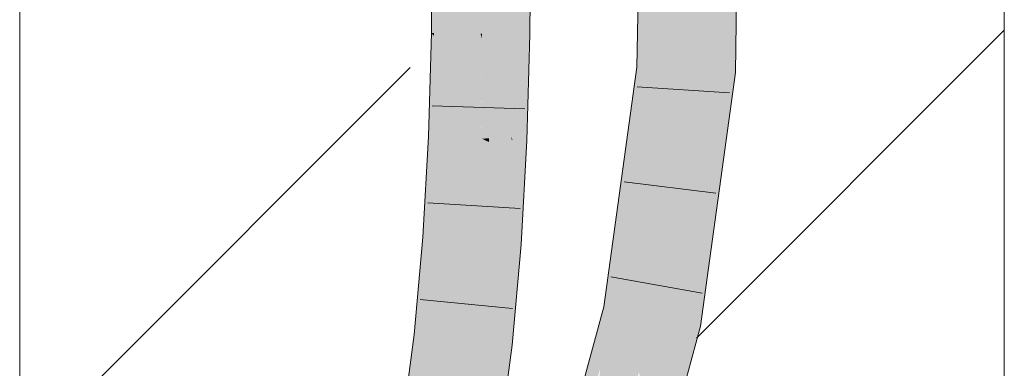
# Model space of a CAD drawing. Extents: x -500 to 300, y 62 to 1162.
# Tile 228 of 256: x 241.118 to 243.618, y 905.682 to 906.567. Entities that reach past the tile are written whole.
import ezdxf
from ezdxf.lldxf.tags import DXFTag

# ---------------------------------------------------------------- set-up
doc = ezdxf.new("R2010")
doc.units = 0
doc.layers.get('0').update_dxf_attribs({"lineweight": 13})
doc.layers.add('E_Detail_Linie_Text_Bem', color=7, linetype='Continuous', lineweight=13)
for name, color, linetype, lineweight, true_color in [('E_Detail_Wandschraffur', 7, 'Continuous', 5, 0xc0c0c0), ('E_Leerrohr 25-A06G93S78I', 7, 'Continuous', 9, 0xff8000), ('E_Leerrohr 25-Shading', 7, 'Continuous', 9, 0xff8000)]:
    doc.layers.add(name, color=color, linetype=linetype, lineweight=lineweight, true_color=true_color)
tags = doc.linetypes.add('fein_strichliert', pattern=[4, 1, -2, 1]).pattern_tags.tags
tags[8:9] = [DXFTag(74, 4), DXFTag(75, 0), DXFTag(340, '0'), DXFTag(46, 0.0), DXFTag(50, 0.0), DXFTag(44, 0.0), DXFTag(45, 0.0)]
tags[6:7] = [DXFTag(74, 4), DXFTag(75, 0), DXFTag(340, '0'), DXFTag(46, 0.0), DXFTag(50, 0.0), DXFTag(44, 0.0), DXFTag(45, 0.0)]
tags[4:5] = [DXFTag(74, 4), DXFTag(75, 0), DXFTag(340, '0'), DXFTag(46, 0.0), DXFTag(50, 0.0), DXFTag(44, 0.0), DXFTag(45, 0.0)]

# ---------------------------------------------------------------- blocks, each defined once
blk = doc.blocks.new('Shading-A06G93GV8I', base_point=(241.4508, 904.1259))
at = {"layer": 'E_Leerrohr 25-Shading', "color": 31, "true_color": 0xfabd7f}
for points in [[(242.9234, 907.8542), (242.8351, 907.852), (242.8985, 906.4344), (242.8103, 906.4393)], [(242.722, 906.444), (242.821, 907.0488), (242.7447, 907.7324), (242.8331, 907.7357)], [(242.722, 906.444), (242.8103, 906.4393), (242.821, 907.0488)], [(242.1999, 906.5326), (242.2883, 906.531), (242.2018, 906.7997), (242.2902, 906.8009)], [(242.2902, 906.8009), (242.2883, 906.531), (242.2919, 906.5309)], [(242.3072, 906.5307), (242.3017, 906.8011), (242.2919, 906.5309), (242.2902, 906.8009)], [(242.3505, 906.8018), (242.3017, 906.8011), (242.3602, 906.5298), (242.3072, 906.5307)], [(242.3602, 906.5298), (242.3767, 906.5295), (242.3505, 906.8018), (242.3786, 906.8021)], [(242.1999, 906.5326), (242.1987, 906.4904), (242.2883, 906.531), (242.2872, 906.4922)], [(242.2918, 906.2648), (242.2883, 906.531), (242.2872, 906.4922)], [(242.2919, 906.5309), (242.2883, 906.531), (242.2919, 906.5191)], [(242.2883, 906.531), (242.2911, 906.3235), (242.2919, 906.5191)], [(242.3079, 906.4658), (242.3072, 906.5307), (242.2919, 906.5191), (242.2919, 906.5309)], [(242.3667, 906.2695), (242.3602, 906.5298), (242.3079, 906.4658), (242.3072, 906.5307)], [(242.3767, 906.5295), (242.3602, 906.5298), (242.3691, 906.2615), (242.3667, 906.2695)], [(242.2911, 906.3235), (242.3079, 906.4658), (242.2919, 906.5191)], [(242.1987, 906.4904), (242.1925, 906.2689), (242.2872, 906.4922), (242.2808, 906.2653)], [(242.2872, 906.4922), (242.2808, 906.2653), (242.2918, 906.2648)], [(242.2911, 906.3235), (242.2918, 906.2648), (242.3079, 906.4658), (242.3099, 906.2659)], [(242.3099, 906.2659), (242.3667, 906.2695), (242.3079, 906.4658)], [(242.6889, 906.0926), (242.722, 906.444), (242.6735, 906.0931)], [(242.722, 906.444), (242.6889, 906.0926), (242.8103, 906.4393), (242.7621, 906.0903)], [(242.8985, 906.4344), (242.8103, 906.4393), (242.8105, 905.7961), (242.7238, 905.8135)], [(242.1782, 906.0121), (242.2664, 906.0057), (242.1925, 906.2689), (242.2808, 906.2653)], [(242.2808, 906.2653), (242.2664, 906.0057), (242.2699, 906.0055)], [(242.2918, 906.2648), (242.2808, 906.2653), (242.2936, 906.0038), (242.2699, 906.0055)], [(242.3099, 906.2659), (242.2918, 906.2648), (242.3099, 906.264)], [(242.3099, 906.264), (242.2918, 906.2648), (242.3098, 906.2562)], [(242.3098, 906.2562), (242.2918, 906.2648), (242.3089, 906.0027), (242.2936, 906.0038)], [(242.3673, 906.229), (242.3098, 906.2562), (242.3546, 905.9994), (242.3089, 906.0027)], [(242.3669, 906.2617), (242.3099, 906.264), (242.3673, 906.229), (242.3098, 906.2562)], [(242.3669, 906.2617), (242.3667, 906.2695), (242.3099, 906.264), (242.3099, 906.2659)], [(242.3691, 906.2615), (242.3667, 906.2695), (242.3669, 906.2617)], [(242.3673, 906.229), (242.3691, 906.2615), (242.3669, 906.2617)], [(242.668, 906.0538), (242.6749, 905.9431), (242.6735, 906.0931), (242.6889, 906.0926)], [(242.6889, 906.0926), (242.6749, 905.9431), (242.7621, 906.0903), (242.7238, 905.8135)], [(242.6586, 905.986), (242.6749, 905.9431), (242.668, 906.0538)], [(242.1561, 905.7643), (242.2439, 905.7546), (242.1782, 906.0121), (242.2664, 906.0057)], [(242.2664, 906.0057), (242.2439, 905.7546), (242.2482, 905.7542)], [(242.2551, 905.7534), (242.2699, 906.0055), (242.2482, 905.7542), (242.2664, 906.0057)], [(242.2936, 906.0038), (242.2699, 906.0055), (242.2911, 905.7495), (242.2551, 905.7534)], [(242.2936, 906.0038), (242.2911, 905.7495), (242.3089, 906.0027), (242.3037, 905.748)], [(242.3037, 905.748), (242.3318, 905.7449), (242.3089, 906.0027), (242.3546, 905.9994)], [(242.6586, 905.986), (242.6372, 905.8309), (242.6684, 905.8246)], [(242.6684, 905.8246), (242.6824, 905.8218), (242.6586, 905.986), (242.6749, 905.9431)], [(242.6824, 905.8218), (242.7238, 905.8135), (242.6749, 905.9431)], [(242.6372, 905.8309), (242.5894, 905.6563), (242.6684, 905.8246), (242.5906, 905.6157)], [(242.6684, 905.8246), (242.5906, 905.6157), (242.634, 905.4849), (242.5942, 905.4881)], [(242.6684, 905.8246), (242.634, 905.4849), (242.6761, 905.639)], [(242.6684, 905.8246), (242.6761, 905.639), (242.6824, 905.8218), (242.6884, 905.6838)], [(242.6884, 905.6838), (242.7238, 905.8135), (242.6824, 905.8218)], [(242.6904, 905.6723), (242.7238, 905.8135), (242.6884, 905.6838)], [(242.8105, 905.7961), (242.7238, 905.8135), (242.7235, 905.4777), (242.6904, 905.6723)], [(242.1249, 905.5279), (242.2122, 905.5141), (242.1561, 905.7643), (242.2439, 905.7546)], [(242.2439, 905.7546), (242.2122, 905.5141), (242.2172, 905.5133)], [(242.2255, 905.512), (242.2482, 905.7542), (242.2172, 905.5133), (242.2439, 905.7546)], [(242.2357, 905.5104), (242.2551, 905.7534), (242.2255, 905.512), (242.2482, 905.7542)], [(242.2911, 905.7495), (242.2551, 905.7534), (242.2834, 905.5029), (242.2357, 905.5104)], [(242.2911, 905.7495), (242.2834, 905.5029), (242.3037, 905.748), (242.2934, 905.5013)], [(242.2934, 905.5013), (242.2995, 905.5003), (242.3037, 905.748), (242.3318, 905.7449)], [(242.6761, 905.639), (242.6788, 905.6233), (242.6884, 905.6838), (242.6904, 905.6723)]]:
    blk.add_solid(points, dxfattribs=at)
at = {"layer": 'E_Leerrohr 25-Shading', "color": 43, "true_color": 0xd7ab7f}
for points in [[(242.9601, 907.8552), (242.9234, 907.8542), (242.9351, 906.4324), (242.8985, 906.4344)], [(242.7383, 907.8495), (242.6855, 906.446), (242.7467, 907.8497), (242.7363, 907.5502)], [(242.6855, 906.446), (242.7383, 907.8495), (242.6885, 906.6192)], [(242.722, 906.444), (242.7447, 907.7324), (242.6972, 906.4454)], [(242.6972, 906.4454), (242.7074, 906.7226), (242.6855, 906.446), (242.7363, 907.5502)], [(242.3786, 906.8021), (242.3767, 906.5295), (242.3823, 906.8021), (242.3844, 906.5294)], [(242.3823, 906.8021), (242.3844, 906.5294), (242.3844, 906.8022), (242.3866, 906.5293)], [(242.3844, 906.8022), (242.3866, 906.5293), (242.3913, 906.8022), (242.4032, 906.529)], [(242.3913, 906.8022), (242.4032, 906.529), (242.3984, 906.8024), (242.4106, 906.5289)], [(242.4106, 906.5289), (242.4133, 906.5288), (242.3984, 906.8024), (242.4152, 906.8026)], [(242.1652, 906.7993), (242.1633, 906.5332), (242.1769, 906.7994), (242.1703, 906.5331)], [(242.1769, 906.7994), (242.1703, 906.5331), (242.1971, 906.7997), (242.1921, 906.5327)], [(242.1971, 906.7997), (242.1921, 906.5327), (242.2018, 906.7997), (242.1984, 906.5326)], [(242.1984, 906.5326), (242.1999, 906.5326), (242.2018, 906.7997)], [(242.1699, 906.5253), (242.1633, 906.5332), (242.1571, 906.2704), (242.1559, 906.2704)], [(242.1907, 906.5001), (242.1699, 906.5253), (242.1805, 906.2694), (242.1571, 906.2704)], [(242.1703, 906.5331), (242.1633, 906.5332), (242.1699, 906.5253)], [(242.1921, 906.5327), (242.1703, 906.5331), (242.1907, 906.5001), (242.1699, 906.5253)], [(242.1907, 906.5001), (242.1969, 906.4926), (242.1921, 906.5327), (242.1984, 906.5326)], [(242.1969, 906.4926), (242.1987, 906.4904), (242.1984, 906.5326), (242.1999, 906.5326)], [(242.3767, 906.5295), (242.3691, 906.2615), (242.3844, 906.5294), (242.3816, 906.261)], [(242.3844, 906.5294), (242.3816, 906.261), (242.3866, 906.5293), (242.3839, 906.2609)], [(242.3866, 906.5293), (242.3839, 906.2609), (242.4086, 906.3638), (242.4057, 906.26)], [(242.3866, 906.5293), (242.4086, 906.3638), (242.4032, 906.529)], [(242.4032, 906.529), (242.4086, 906.3638), (242.4106, 906.5289), (242.4121, 906.486)], [(242.4121, 906.486), (242.4133, 906.5288), (242.4106, 906.5289)], [(242.1805, 906.2694), (242.1969, 906.4926), (242.1907, 906.5001)], [(242.1805, 906.2694), (242.188, 906.2691), (242.1969, 906.4926), (242.1896, 906.3021)], [(242.188, 906.2691), (242.1925, 906.2689), (242.1987, 906.4904)], [(242.1896, 906.3021), (242.1987, 906.4904), (242.1969, 906.4926)], [(242.722, 906.444), (242.6682, 906.0635), (242.6735, 906.0931)], [(242.722, 906.444), (242.6864, 906.3867), (242.6682, 906.0635), (242.6735, 906.316)], [(242.6855, 906.446), (242.6746, 906.3676), (242.6972, 906.4454), (242.6864, 906.3867)], [(242.6864, 906.3867), (242.722, 906.444), (242.6972, 906.4454)], [(242.9351, 906.4324), (242.8985, 906.4344), (242.8464, 905.7888), (242.8105, 905.7961)], [(242.6864, 906.3867), (242.6746, 906.3676), (242.6735, 906.316)], [(242.6656, 906.3024), (242.6586, 905.986), (242.6746, 906.3676), (242.668, 906.0538)], [(242.6372, 905.8309), (242.6586, 905.986), (242.6013, 905.8382), (242.6656, 906.3024)], [(242.1417, 906.0147), (242.175, 906.1976), (242.1571, 906.2704), (242.1805, 906.2694)], [(242.1417, 906.0147), (242.1571, 906.2704), (242.1535, 906.2266)], [(242.1571, 906.2704), (242.1559, 906.2704), (242.1535, 906.2266)], [(242.1672, 906.0129), (242.188, 906.2691), (242.1608, 906.0134), (242.175, 906.1976)], [(242.188, 906.2691), (242.1672, 906.0129), (242.1925, 906.2689), (242.1768, 906.0122)], [(242.175, 906.1976), (242.188, 906.2691), (242.1805, 906.2694)], [(242.1768, 906.0122), (242.1782, 906.0121), (242.1925, 906.2689)], [(242.3687, 906.1105), (242.3816, 906.261), (242.3673, 906.2292), (242.3691, 906.2615)], [(242.3728, 905.998), (242.3816, 906.261), (242.3699, 905.9982), (242.3687, 906.1105)], [(242.3816, 906.261), (242.3728, 905.998), (242.3839, 906.2609), (242.3751, 905.9979)], [(242.3751, 905.9979), (242.3911, 905.9967), (242.3839, 906.2609), (242.4057, 906.26)], [(242.3673, 906.229), (242.3546, 905.9994), (242.359, 905.999)], [(242.359, 905.999), (242.3687, 906.1105), (242.3673, 906.229), (242.3673, 906.2292)], [(242.175, 906.1976), (242.1417, 906.0147), (242.1608, 906.0134)], [(242.3687, 906.1105), (242.359, 905.999), (242.3699, 905.9982)], [(242.6682, 906.0635), (242.668, 906.0538), (242.6735, 906.0931)], [(242.1608, 906.0134), (242.1417, 906.0147), (242.1318, 905.767), (242.1197, 905.7683)], [(242.1672, 906.0129), (242.1608, 906.0134), (242.1371, 905.7664), (242.1318, 905.767)], [(242.1672, 906.0129), (242.1371, 905.7664), (242.1768, 906.0122), (242.1515, 905.7648)], [(242.1768, 906.0122), (242.1515, 905.7648), (242.1782, 906.0121), (242.1544, 905.7645)], [(242.1544, 905.7645), (242.1561, 905.7643), (242.1782, 906.0121)], [(242.359, 905.999), (242.3546, 905.9994), (242.3425, 905.7438), (242.3318, 905.7449)], [(242.3568, 905.7422), (242.359, 905.999), (242.3425, 905.7438)], [(242.3568, 905.7422), (242.3696, 905.9477), (242.359, 905.999), (242.3699, 905.9982)], [(242.3751, 905.9979), (242.3694, 905.9064), (242.3911, 905.9967), (242.3685, 905.7448)], [(242.3751, 905.9979), (242.3728, 905.998), (242.3694, 905.9064), (242.3696, 905.9477)], [(242.3696, 905.9477), (242.3728, 905.998), (242.3699, 905.9982)], [(242.3696, 905.9477), (242.3568, 905.7422), (242.3694, 905.9064), (242.3592, 905.7419)], [(242.3694, 905.9064), (242.3592, 905.7419), (242.3685, 905.7448), (242.3682, 905.741)], [(242.6372, 905.8309), (242.6013, 905.8382), (242.5208, 905.494), (242.5075, 905.4951)], [(242.5208, 905.494), (242.535, 905.4929), (242.6372, 905.8309)], [(242.6372, 905.8309), (242.5917, 905.6807), (242.5894, 905.6563)], [(242.7605, 905.4747), (242.8464, 905.7888), (242.7235, 905.4777), (242.8105, 905.7961)], [(242.1318, 905.767), (242.1197, 905.7683), (242.0921, 905.5331), (242.0887, 905.5336)], [(242.1371, 905.7664), (242.1318, 905.767), (242.0964, 905.5324), (242.0921, 905.5331)], [(242.1371, 905.7664), (242.0964, 905.5324), (242.1515, 905.7648), (242.1154, 905.5294)], [(242.1515, 905.7648), (242.1154, 905.5294), (242.1544, 905.7645), (242.1195, 905.5287)], [(242.1544, 905.7645), (242.1195, 905.5287), (242.1561, 905.7643), (242.1228, 905.5282)], [(242.1228, 905.5282), (242.1249, 905.5279), (242.1561, 905.7643)], [(242.3425, 905.7438), (242.3318, 905.7449), (242.3176, 905.4974), (242.2995, 905.5003)], [(242.3568, 905.7422), (242.3425, 905.7438), (242.3324, 905.4951), (242.3176, 905.4974)], [(242.3592, 905.7419), (242.3568, 905.7422), (242.3341, 905.4949), (242.3324, 905.4951)], [(242.3592, 905.7419), (242.3341, 905.4949), (242.3362, 905.5086)], [(242.3348, 905.4948), (242.3357, 905.4946), (242.3592, 905.7419), (242.3682, 905.741)]]:
    blk.add_solid(points, dxfattribs=at)
blk = doc.blocks.new('Referenz-A06G93SG8I')
at = {"layer": 'E_Detail_Linie_Text_Bem', "linetype": 'Continuous', "ltscale": 0.13}
for p, q in [((243.618, 943.8823), (243.618, 903.8823)), ((241.118, 903.8823), (241.118, 931.8823))]:
    blk.add_line(p, q, dxfattribs=at)
at = {"layer": 'E_Detail_Wandschraffur', "linetype": 'fein_strichliert', "ltscale": 0.13}
blk.add_line((242.8365, 905.7586), (243.618, 906.5401), dxfattribs=at)
at = {"layer": 'E_Detail_Wandschraffur', "linetype": 'ByBlock', "ltscale": 0.13}
blk.add_line((241.118, 905.4544), (242.1093, 906.4457), dxfattribs=at)
at = {"layer": 'E_Leerrohr 25-A06G93S78I', "linetype": 'Continuous', "ltscale": 0.13}
for p, q in [((242.9601, 907.8552), (242.9351, 906.4324)), ((242.7101, 907.8488), (242.6854, 906.4461)), ((242.4133, 906.5288), (242.4152, 906.8026)), ((242.1633, 906.5332), (242.1652, 906.7993)), ((242.1559, 906.2704), (242.1633, 906.5332)), ((242.4057, 906.26), (242.4133, 906.5288)), ((242.6854, 906.4461), (242.6013, 905.8382)), ((242.9351, 906.4324), (242.8464, 905.7888)), ((242.6861, 906.3967), (242.9206, 906.3812)), ((242.4005, 906.3405), (242.1656, 906.3486)), ((242.1417, 906.0147), (242.1559, 906.2704)), ((242.3911, 905.9967), (242.4057, 906.26)), ((242.6525, 906.1557), (242.8857, 906.1268)), ((242.3886, 906.0876), (242.1541, 906.1021)), ((242.1197, 905.7683), (242.1417, 906.0147)), ((242.3682, 905.7409), (242.3911, 905.9967)), ((242.6193, 905.9147), (242.8505, 905.8726)), ((242.369, 905.8343), (242.1351, 905.8569)), ((242.6013, 905.8382), (242.4551, 905.3038)), ((242.8464, 905.7888), (242.6921, 905.224)), ((242.0887, 905.5336), (242.1197, 905.7683)), ((242.3357, 905.4946), (242.3682, 905.7409))]:
    blk.add_line(p, q, dxfattribs=at)

msp = doc.modelspace()

# ---------------------------------------------------------------- block references
at = {"color": 8, "lineweight": 25, "ltscale": 0.25, "true_color": 0x808080}
msp.add_blockref('Referenz-A06G93SG8I', (0, 0), dxfattribs=at)
msp.add_blockref('Shading-A06G93GV8I', (241.4508, 904.1259))

doc.saveas('drawing.dxf')
